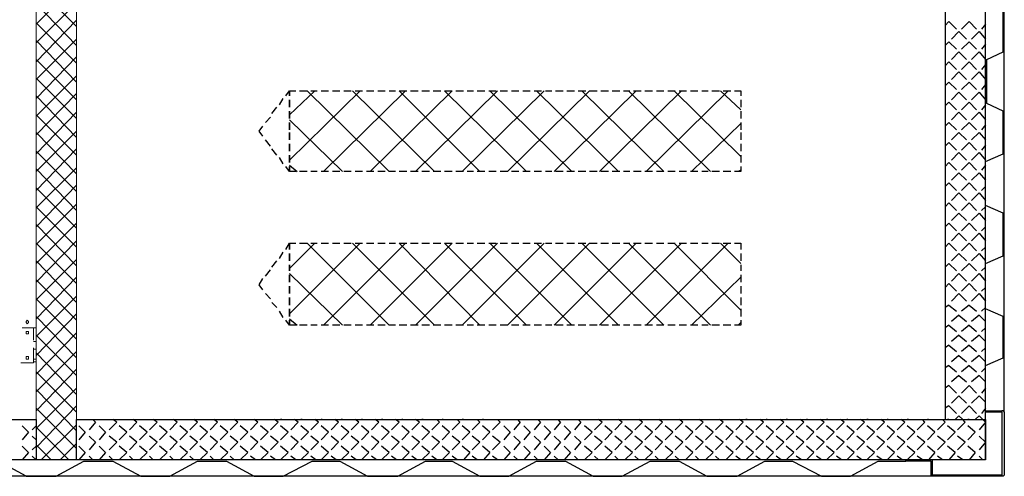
# Model space of a CAD drawing. Header units: millimetres. Extents: x 0 to 1151, y 0 to 297.
# Tile 72 of 93: x 368 to 401, y 122 to 137. Entities that reach past the tile are written whole.
import ezdxf

# ---------------------------------------------------------------- set-up
doc = ezdxf.new("R2010")
doc.units = ezdxf.units.MM
doc.header["$MEASUREMENT"] = 0
doc.layers.get('0').update_dxf_attribs({"linetype": 'CONTINUOUS'})

msp = doc.modelspace()

# ---------------------------------------------------------------- linework, layer by layer
at = {"color": 7, "linetype": 'Continuous', "lineweight": 25, "true_color": 0x000007}
for p, q in [((400.6, 124.104), (400.6, 155.473)), ((399.965, 122.495), (399.965, 154.922)), ((369.443, 138.497), (368.088, 137.142)), ((369.443, 137.058), (368.088, 138.412)), ((369.443, 137.862), (368.088, 136.507)), ((369.443, 136.423), (368.088, 137.82)), ((369.443, 137.269), (368.088, 135.872)), ((398.738, 137.227), (398.611, 137.1)), ((398.738, 137.227), (398.992, 136.973)), ((399.415, 137.227), (399.161, 136.973)), ((399.415, 137.227), (399.669, 136.973)), ((369.443, 135.83), (368.088, 137.185)), ((399.076, 136.888), (398.822, 136.634)), ((399.076, 136.888), (399.33, 136.634)), ((399.754, 136.888), (399.5, 136.634)), ((399.754, 136.888), (399.965, 136.634)), ((399.965, 137.142), (399.838, 136.973)), ((369.443, 136.634), (368.088, 135.28)), ((369.443, 135.195), (368.088, 136.592)), ((398.611, 136.677), (398.611, 136.634)), ((398.738, 136.55), (398.611, 136.423)), ((398.738, 136.55), (398.992, 136.296)), ((399.415, 136.55), (399.161, 136.296)), ((399.415, 136.55), (399.669, 136.296)), ((399.965, 136.465), (399.838, 136.296)), ((369.443, 136.042), (368.088, 134.645)), ((369.443, 134.602), (368.088, 135.957)), ((398.611, 135.999), (398.611, 135.957)), ((399.076, 136.211), (398.822, 135.957)), ((399.076, 136.211), (399.33, 135.957)), ((399.754, 136.211), (399.5, 135.957)), ((399.754, 136.211), (399.965, 135.957)), ((398.738, 135.872), (398.611, 135.745)), ((398.738, 135.872), (398.992, 135.618)), ((399.415, 135.872), (399.161, 135.618)), ((399.415, 135.872), (399.669, 135.618)), ((399.965, 135.788), (399.838, 135.618)), ((369.443, 135.407), (368.088, 134.052)), ((369.443, 133.967), (368.088, 135.322)), ((398.611, 135.322), (398.611, 135.28)), ((399.076, 135.534), (398.822, 135.28)), ((399.076, 135.534), (399.33, 135.28)), ((399.754, 135.534), (399.5, 135.28)), ((399.754, 135.534), (399.965, 135.28)), ((376.47, 134.729), (376.597, 134.899)), ((378.968, 134.899), (376.597, 132.57)), ((377.444, 134.899), (376.597, 134.094)), ((376.597, 134.899), (376.597, 134.729)), ((376.936, 134.899), (377.19, 134.899)), ((377.19, 134.899), (379.942, 132.189)), ((377.317, 134.899), (377.529, 134.899)), ((377.656, 134.899), (377.91, 134.899)), ((380.492, 134.899), (377.74, 132.189)), ((378.037, 134.899), (378.291, 134.899)), ((378.418, 134.899), (378.672, 134.899)), ((378.714, 134.899), (381.466, 132.189)), ((378.799, 134.899), (379.053, 134.899)), ((379.18, 134.899), (379.434, 134.899)), ((382.058, 134.899), (379.307, 132.189)), ((379.561, 134.899), (379.815, 134.899)), ((379.942, 134.899), (380.153, 134.899)), ((380.28, 134.899), (382.99, 132.189)), ((380.28, 134.899), (380.534, 134.899)), ((380.661, 134.899), (380.915, 134.899)), ((383.582, 134.899), (380.831, 132.189)), ((381.042, 134.899), (381.296, 134.899)), ((381.423, 134.899), (381.677, 134.899)), ((381.804, 134.899), (384.556, 132.189)), ((381.804, 134.899), (382.058, 134.899)), ((382.185, 134.899), (382.439, 134.899)), ((385.149, 134.899), (382.397, 132.189)), ((382.566, 134.899), (382.778, 134.899)), ((382.905, 134.899), (383.159, 134.899)), ((383.286, 134.899), (383.54, 134.899)), ((383.328, 134.899), (386.08, 132.189)), ((383.667, 134.899), (383.921, 134.899)), ((386.673, 134.899), (383.921, 132.189)), ((384.048, 134.899), (384.302, 134.899)), ((384.429, 134.899), (384.683, 134.899)), ((384.81, 134.899), (385.064, 134.899)), ((384.895, 134.899), (387.646, 132.189)), ((385.191, 134.899), (385.403, 134.899)), ((388.239, 134.899), (385.487, 132.189)), ((385.53, 134.899), (385.784, 134.899)), ((385.911, 134.899), (386.165, 134.899)), ((386.292, 134.899), (386.546, 134.899)), ((386.419, 134.899), (389.17, 132.189)), ((386.673, 134.899), (386.927, 134.899)), ((389.763, 134.899), (387.011, 132.189)), ((387.054, 134.899), (387.308, 134.899)), ((387.435, 134.899), (387.689, 134.899)), ((387.816, 134.899), (388.027, 134.899)), ((387.985, 134.899), (390.737, 132.189)), ((388.154, 134.899), (388.408, 134.899)), ((388.535, 134.899), (388.789, 134.899)), ((391.329, 134.899), (388.578, 132.189)), ((388.916, 134.899), (389.17, 134.899)), ((389.297, 134.899), (389.551, 134.899)), ((389.509, 134.899), (391.753, 132.697)), ((389.678, 134.899), (389.932, 134.899)), ((390.059, 134.899), (390.313, 134.899)), ((390.44, 134.899), (390.652, 134.899)), ((390.779, 134.899), (391.033, 134.899)), ((391.075, 134.899), (391.753, 134.264)), ((391.16, 134.899), (391.414, 134.899)), ((398.738, 135.195), (398.611, 135.068)), ((398.738, 135.195), (398.992, 134.941)), ((399.415, 135.195), (399.161, 134.941)), ((399.415, 135.195), (399.669, 134.941)), ((399.965, 135.11), (399.838, 134.941)), ((369.443, 134.814), (368.088, 133.417)), ((369.443, 133.332), (368.088, 134.729)), ((376.259, 134.433), (376.386, 134.645)), ((376.597, 134.348), (376.597, 134.602)), ((376.597, 134.602), (376.597, 134.348)), ((391.753, 134.602), (391.753, 134.348)), ((398.611, 134.645), (398.611, 134.602)), ((399.076, 134.856), (398.822, 134.602)), ((399.076, 134.856), (399.33, 134.602)), ((399.754, 134.856), (399.5, 134.602)), ((399.754, 134.856), (399.965, 134.602)), ((376.005, 134.137), (376.174, 134.348)), ((398.738, 134.518), (398.611, 134.391)), ((398.738, 134.518), (398.992, 134.264)), ((399.415, 134.518), (399.161, 134.264)), ((399.415, 134.518), (399.669, 134.264)), ((399.965, 134.433), (399.838, 134.264)), ((369.443, 134.179), (368.088, 132.782)), ((369.443, 132.74), (368.088, 134.094)), ((375.793, 133.84), (375.962, 134.01)), ((376.597, 133.967), (376.597, 134.221)), ((376.597, 134.221), (376.597, 133.967)), ((376.597, 133.925), (378.375, 132.189)), ((391.753, 134.221), (391.753, 133.967)), ((398.611, 133.967), (398.611, 133.925)), ((399.076, 134.179), (398.822, 133.925)), ((399.076, 134.179), (399.33, 133.925)), ((399.754, 134.179), (399.5, 133.925)), ((399.754, 134.179), (399.965, 133.925)), ((376.597, 133.586), (376.597, 133.84)), ((376.597, 133.84), (376.597, 133.586)), ((391.753, 133.798), (390.102, 132.189)), ((391.753, 133.84), (391.753, 133.586)), ((398.738, 133.84), (398.611, 133.713)), ((398.738, 133.84), (398.992, 133.586)), ((399.415, 133.84), (399.161, 133.586)), ((399.415, 133.84), (399.669, 133.586)), ((399.965, 133.756), (399.838, 133.586)), ((369.443, 133.544), (368.088, 132.189)), ((369.443, 132.105), (368.088, 133.502)), ((375.962, 133.036), (375.793, 133.248)), ((376.597, 133.248), (376.597, 133.502)), ((376.597, 133.502), (376.597, 133.248)), ((391.753, 133.502), (391.753, 133.248)), ((398.611, 133.29), (398.611, 133.248)), ((399.076, 133.502), (398.822, 133.248)), ((399.076, 133.502), (399.33, 133.248)), ((399.754, 133.502), (399.5, 133.248)), ((399.754, 133.502), (399.965, 133.248)), ((369.443, 132.951), (368.088, 131.554)), ((376.174, 132.74), (376.005, 132.951)), ((376.597, 132.867), (376.597, 133.121)), ((376.597, 133.121), (376.597, 132.867)), ((391.753, 133.121), (391.753, 132.867)), ((398.738, 133.163), (398.611, 133.036)), ((398.738, 133.163), (398.992, 132.909)), ((399.415, 133.163), (399.161, 132.909)), ((399.415, 133.163), (399.669, 132.909)), ((399.965, 133.078), (399.838, 132.909)), ((369.443, 131.512), (368.088, 132.867)), ((376.386, 132.443), (376.259, 132.655)), ((376.597, 132.486), (376.597, 132.74)), ((376.597, 132.74), (376.597, 132.486)), ((391.753, 132.74), (391.753, 132.486)), ((399.076, 132.824), (398.822, 132.57)), ((399.076, 132.824), (399.33, 132.57)), ((399.754, 132.824), (399.5, 132.57)), ((399.754, 132.824), (399.965, 132.57)), ((369.443, 132.316), (368.088, 130.962)), ((369.443, 130.877), (368.088, 132.274)), ((376.597, 132.401), (376.851, 132.189)), ((391.753, 132.359), (391.753, 132.189)), ((398.611, 132.57), (398.611, 132.57)), ((398.738, 132.486), (398.611, 132.359)), ((398.738, 132.486), (398.992, 132.232)), ((399.415, 132.486), (399.161, 132.232)), ((399.415, 132.486), (399.669, 132.232)), ((399.965, 132.401), (399.838, 132.232)), ((377.19, 132.189), (376.936, 132.189)), ((377.529, 132.189), (377.317, 132.189)), ((377.91, 132.189), (377.656, 132.189)), ((378.291, 132.189), (378.037, 132.189)), ((378.672, 132.189), (378.418, 132.189)), ((379.053, 132.189), (378.799, 132.189)), ((379.434, 132.189), (379.18, 132.189)), ((379.815, 132.189), (379.561, 132.189)), ((380.153, 132.189), (379.942, 132.189)), ((380.534, 132.189), (380.28, 132.189)), ((380.915, 132.189), (380.661, 132.189)), ((381.296, 132.189), (381.042, 132.189)), ((381.677, 132.189), (381.423, 132.189)), ((382.058, 132.189), (381.804, 132.189)), ((382.439, 132.189), (382.185, 132.189)), ((382.778, 132.189), (382.566, 132.189)), ((383.159, 132.189), (382.905, 132.189)), ((383.54, 132.189), (383.286, 132.189)), ((383.921, 132.189), (383.667, 132.189)), ((384.302, 132.189), (384.048, 132.189)), ((384.683, 132.189), (384.429, 132.189)), ((385.064, 132.189), (384.81, 132.189)), ((385.403, 132.189), (385.191, 132.189)), ((385.784, 132.189), (385.53, 132.189)), ((386.165, 132.189), (385.911, 132.189)), ((386.546, 132.189), (386.292, 132.189)), ((386.927, 132.189), (386.673, 132.189)), ((387.308, 132.189), (387.054, 132.189)), ((387.689, 132.189), (387.435, 132.189)), ((388.027, 132.189), (387.816, 132.189)), ((388.408, 132.189), (388.154, 132.189)), ((388.789, 132.189), (388.535, 132.189)), ((389.17, 132.189), (388.916, 132.189)), ((389.551, 132.189), (389.297, 132.189)), ((389.932, 132.189), (389.678, 132.189)), ((390.313, 132.189), (390.059, 132.189)), ((390.652, 132.189), (390.44, 132.189)), ((391.033, 132.189), (390.779, 132.189)), ((391.414, 132.189), (391.16, 132.189)), ((391.753, 132.189), (391.541, 132.189)), ((391.753, 132.232), (391.668, 132.189)), ((399.076, 132.147), (398.822, 131.893)), ((399.076, 132.147), (399.33, 131.893)), ((399.754, 132.147), (399.5, 131.893)), ((399.754, 132.147), (399.965, 131.893)), ((369.443, 131.724), (368.088, 130.327)), ((369.443, 130.284), (368.088, 131.639)), ((398.611, 131.893), (398.611, 131.893)), ((398.738, 131.808), (398.611, 131.681)), ((398.738, 131.808), (398.992, 131.554)), ((399.415, 131.808), (399.161, 131.554)), ((399.415, 131.808), (399.669, 131.554)), ((399.965, 131.681), (399.838, 131.554)), ((399.076, 131.47), (398.822, 131.216)), ((399.076, 131.47), (399.33, 131.216)), ((399.754, 131.47), (399.5, 131.216)), ((399.754, 131.47), (399.965, 131.216)), ((369.443, 131.089), (368.088, 129.734)), ((369.443, 129.649), (368.088, 131.004)), ((398.611, 131.216), (398.611, 131.216)), ((398.738, 131.131), (398.611, 131.004)), ((398.738, 131.131), (398.992, 130.877)), ((399.415, 131.131), (399.161, 130.877)), ((399.415, 131.131), (399.669, 130.877)), ((399.965, 131.004), (399.838, 130.877)), ((399.076, 130.792), (398.822, 130.538)), ((399.076, 130.792), (399.33, 130.538)), ((399.754, 130.792), (399.5, 130.538)), ((399.754, 130.792), (399.965, 130.538)), ((369.443, 130.454), (368.088, 129.099)), ((369.443, 129.014), (368.088, 130.411)), ((398.611, 130.538), (398.611, 130.538)), ((398.738, 130.454), (398.611, 130.327)), ((398.738, 130.454), (398.992, 130.2)), ((399.415, 130.454), (399.161, 130.2)), ((399.415, 130.454), (399.669, 130.2)), ((399.965, 130.327), (399.838, 130.2)), ((399.076, 130.115), (398.822, 129.861)), ((399.076, 130.115), (399.33, 129.861)), ((399.754, 130.115), (399.5, 129.861)), ((399.754, 130.115), (399.965, 129.861)), ((369.443, 129.861), (368.088, 128.464)), ((369.443, 128.422), (368.088, 129.776)), ((376.47, 129.565), (376.597, 129.776)), ((378.968, 129.776), (376.597, 127.406)), ((377.444, 129.776), (376.597, 128.93)), ((376.597, 129.776), (376.597, 129.565)), ((376.936, 129.776), (377.19, 129.776)), ((377.19, 129.776), (379.942, 127.025)), ((377.317, 129.776), (377.529, 129.776)), ((377.656, 129.776), (377.91, 129.776)), ((380.492, 129.776), (377.74, 127.025)), ((378.037, 129.776), (378.291, 129.776)), ((378.418, 129.776), (378.672, 129.776)), ((378.714, 129.776), (381.466, 127.025)), ((378.799, 129.776), (379.053, 129.776)), ((379.18, 129.776), (379.434, 129.776)), ((382.058, 129.776), (379.307, 127.025)), ((379.561, 129.776), (379.815, 129.776)), ((379.942, 129.776), (380.153, 129.776)), ((380.28, 129.776), (382.99, 127.025)), ((380.28, 129.776), (380.534, 129.776)), ((380.661, 129.776), (380.915, 129.776)), ((383.582, 129.776), (380.831, 127.025)), ((381.042, 129.776), (381.296, 129.776)), ((381.423, 129.776), (381.677, 129.776)), ((381.804, 129.776), (384.556, 127.025)), ((381.804, 129.776), (382.058, 129.776)), ((382.185, 129.776), (382.439, 129.776)), ((385.149, 129.776), (382.397, 127.025)), ((382.566, 129.776), (382.778, 129.776)), ((382.905, 129.776), (383.159, 129.776)), ((383.286, 129.776), (383.54, 129.776)), ((383.328, 129.776), (386.08, 127.025)), ((383.667, 129.776), (383.921, 129.776)), ((386.673, 129.776), (383.921, 127.025)), ((384.048, 129.776), (384.302, 129.776)), ((384.429, 129.776), (384.683, 129.776)), ((384.81, 129.776), (385.064, 129.776)), ((384.895, 129.776), (387.646, 127.025)), ((385.191, 129.776), (385.403, 129.776)), ((388.239, 129.776), (385.487, 127.025)), ((385.53, 129.776), (385.784, 129.776)), ((385.911, 129.776), (386.165, 129.776)), ((386.292, 129.776), (386.546, 129.776)), ((386.419, 129.776), (389.17, 127.025)), ((386.673, 129.776), (386.927, 129.776)), ((389.763, 129.776), (387.011, 127.025)), ((387.054, 129.776), (387.308, 129.776)), ((387.435, 129.776), (387.689, 129.776)), ((387.816, 129.776), (388.027, 129.776)), ((387.985, 129.776), (390.737, 127.025)), ((388.154, 129.776), (388.408, 129.776)), ((388.535, 129.776), (388.789, 129.776)), ((391.329, 129.776), (388.578, 127.025)), ((388.916, 129.776), (389.17, 129.776)), ((389.297, 129.776), (389.551, 129.776)), ((389.509, 129.776), (391.753, 127.533)), ((389.678, 129.776), (389.932, 129.776)), ((390.059, 129.776), (390.313, 129.776)), ((390.44, 129.776), (390.652, 129.776)), ((390.779, 129.776), (391.033, 129.776)), ((391.075, 129.776), (391.753, 129.099)), ((391.16, 129.776), (391.414, 129.776)), ((398.611, 129.861), (398.611, 129.861)), ((398.738, 129.776), (398.611, 129.649)), ((398.738, 129.776), (398.992, 129.522)), ((399.415, 129.776), (399.161, 129.522)), ((399.415, 129.776), (399.669, 129.522)), ((399.965, 129.649), (399.838, 129.522)), ((376.259, 129.268), (376.386, 129.48)), ((376.597, 129.184), (376.597, 129.438)), ((376.597, 129.438), (376.597, 129.184)), ((391.753, 129.438), (391.753, 129.184)), ((399.076, 129.438), (398.822, 129.184)), ((399.076, 129.438), (399.33, 129.184)), ((399.754, 129.438), (399.5, 129.184)), ((399.754, 129.438), (399.965, 129.184)), ((369.443, 129.226), (368.088, 127.871)), ((369.443, 127.787), (368.088, 129.184)), ((376.005, 128.972), (376.174, 129.184)), ((376.597, 128.845), (376.597, 129.057)), ((376.597, 129.057), (376.597, 128.845)), ((391.753, 129.057), (391.753, 128.845)), ((398.611, 129.184), (398.611, 129.184)), ((398.738, 129.099), (398.611, 128.972)), ((398.738, 129.099), (398.992, 128.845)), ((399.415, 129.099), (399.161, 128.845)), ((399.415, 129.099), (399.669, 128.845)), ((399.965, 128.972), (399.838, 128.845)), ((369.443, 128.633), (368.088, 127.236)), ((375.793, 128.676), (375.962, 128.887)), ((376.597, 128.76), (378.375, 127.025)), ((376.597, 128.464), (376.597, 128.718)), ((376.597, 128.718), (376.597, 128.464)), ((391.753, 128.633), (390.102, 127.025)), ((391.753, 128.718), (391.753, 128.464)), ((399.076, 128.76), (398.822, 128.506)), ((399.076, 128.76), (399.33, 128.506)), ((399.754, 128.76), (399.5, 128.506)), ((399.754, 128.76), (399.965, 128.506)), ((369.443, 127.194), (368.088, 128.549)), ((376.597, 128.083), (376.597, 128.337)), ((376.597, 128.337), (376.597, 128.083)), ((391.753, 128.337), (391.753, 128.083)), ((398.611, 128.506), (398.611, 128.506)), ((398.738, 128.422), (398.611, 128.295)), ((398.738, 128.422), (398.992, 128.168)), ((399.415, 128.422), (399.161, 128.168)), ((399.415, 128.422), (399.669, 128.168)), ((399.965, 128.295), (399.838, 128.168)), ((369.443, 127.998), (368.088, 126.644)), ((375.962, 127.914), (375.793, 128.083)), ((376.597, 127.702), (376.597, 127.956)), ((376.597, 127.956), (376.597, 127.702)), ((391.753, 127.956), (391.753, 127.702)), ((399.076, 128.083), (398.822, 127.829)), ((399.076, 128.083), (399.33, 127.829)), ((399.754, 128.083), (399.5, 127.829)), ((399.754, 128.083), (399.965, 127.829)), ((369.443, 126.559), (368.088, 127.914)), ((376.174, 127.617), (376.005, 127.787)), ((398.611, 127.829), (398.611, 127.829)), ((398.738, 127.702), (398.611, 127.617)), ((398.738, 127.702), (398.992, 127.49)), ((399.415, 127.702), (399.161, 127.49)), ((399.415, 127.702), (399.669, 127.49)), ((369.443, 127.406), (368.088, 126.009)), ((369.443, 125.924), (368.088, 127.321)), ((376.386, 127.279), (376.259, 127.49)), ((376.597, 127.321), (376.597, 127.575)), ((376.597, 127.575), (376.597, 127.321)), ((391.753, 127.575), (391.753, 127.321)), ((399.076, 127.363), (398.822, 127.152)), ((399.076, 127.363), (399.33, 127.152)), ((399.754, 127.363), (399.5, 127.152)), ((399.754, 127.363), (399.965, 127.152)), ((399.965, 127.617), (399.838, 127.49)), ((376.597, 127.236), (376.851, 127.025)), ((377.19, 127.025), (376.936, 127.025)), ((377.529, 127.025), (377.317, 127.025)), ((377.91, 127.025), (377.656, 127.025)), ((378.291, 127.025), (378.037, 127.025)), ((378.672, 127.025), (378.418, 127.025)), ((379.053, 127.025), (378.799, 127.025)), ((379.434, 127.025), (379.18, 127.025)), ((379.815, 127.025), (379.561, 127.025)), ((380.153, 127.025), (379.942, 127.025)), ((380.534, 127.025), (380.28, 127.025)), ((380.915, 127.025), (380.661, 127.025)), ((381.296, 127.025), (381.042, 127.025)), ((381.677, 127.025), (381.423, 127.025)), ((382.058, 127.025), (381.804, 127.025)), ((382.439, 127.025), (382.185, 127.025)), ((382.778, 127.025), (382.566, 127.025)), ((383.159, 127.025), (382.905, 127.025)), ((383.54, 127.025), (383.286, 127.025)), ((383.921, 127.025), (383.667, 127.025)), ((384.302, 127.025), (384.048, 127.025)), ((384.683, 127.025), (384.429, 127.025)), ((385.064, 127.025), (384.81, 127.025)), ((385.403, 127.025), (385.191, 127.025)), ((385.784, 127.025), (385.53, 127.025)), ((386.165, 127.025), (385.911, 127.025)), ((386.546, 127.025), (386.292, 127.025)), ((386.927, 127.025), (386.673, 127.025)), ((387.308, 127.025), (387.054, 127.025)), ((387.689, 127.025), (387.435, 127.025)), ((388.027, 127.025), (387.816, 127.025)), ((388.408, 127.025), (388.154, 127.025)), ((388.789, 127.025), (388.535, 127.025)), ((389.17, 127.025), (388.916, 127.025)), ((389.551, 127.025), (389.297, 127.025)), ((389.932, 127.025), (389.678, 127.025)), ((390.313, 127.025), (390.059, 127.025)), ((390.652, 127.025), (390.44, 127.025)), ((391.033, 127.025), (390.779, 127.025)), ((391.414, 127.025), (391.16, 127.025)), ((391.753, 127.025), (391.541, 127.025)), ((391.753, 127.109), (391.668, 127.025)), ((391.753, 127.194), (391.753, 127.025)), ((398.611, 127.152), (398.611, 127.152)), ((398.738, 127.025), (398.611, 126.94)), ((398.738, 127.025), (398.992, 126.813)), ((399.415, 127.025), (399.161, 126.813)), ((399.415, 127.025), (399.669, 126.813)), ((369.443, 126.771), (368.088, 125.374)), ((369.443, 125.331), (368.088, 126.686)), ((399.076, 126.686), (398.822, 126.474)), ((399.076, 126.686), (399.33, 126.474)), ((399.754, 126.686), (399.5, 126.474)), ((399.754, 126.686), (399.965, 126.474)), ((399.965, 126.94), (399.838, 126.813)), ((398.611, 126.474), (398.611, 126.474)), ((398.738, 126.347), (398.611, 126.263)), ((398.738, 126.347), (398.992, 126.136)), ((399.415, 126.347), (399.161, 126.136)), ((399.415, 126.347), (399.669, 126.136)), ((369.443, 126.136), (368.088, 124.781)), ((369.443, 124.696), (368.088, 126.093)), ((399.076, 126.009), (398.822, 125.797)), ((399.076, 126.009), (399.33, 125.797)), ((399.754, 126.009), (399.5, 125.797)), ((399.754, 126.009), (399.965, 125.797)), ((399.965, 126.263), (399.838, 126.136)), ((398.611, 125.797), (398.611, 125.797)), ((398.738, 125.67), (398.611, 125.585)), ((398.738, 125.67), (398.992, 125.458)), ((399.415, 125.67), (399.161, 125.458)), ((399.415, 125.67), (399.669, 125.458)), ((369.443, 125.543), (368.088, 124.146)), ((369.443, 124.104), (368.088, 125.458)), ((399.076, 125.331), (398.822, 125.12)), ((399.076, 125.331), (399.33, 125.12)), ((399.754, 125.331), (399.5, 125.12)), ((399.754, 125.331), (399.965, 125.12)), ((399.965, 125.585), (399.838, 125.458)), ((398.611, 125.12), (398.611, 125.12)), ((398.738, 124.993), (398.611, 124.908)), ((398.738, 124.993), (398.992, 124.739)), ((399.415, 124.993), (399.161, 124.739)), ((399.415, 124.993), (399.669, 124.739)), ((369.443, 124.908), (368.088, 123.553)), ((369.443, 123.469), (368.088, 124.866)), ((399.076, 124.654), (398.822, 124.4)), ((399.076, 124.654), (399.33, 124.4)), ((399.754, 124.654), (399.5, 124.4)), ((399.754, 124.654), (399.965, 124.442)), ((399.965, 124.908), (399.838, 124.739)), ((369.443, 124.315), (368.088, 122.918)), ((398.611, 124.442), (398.611, 124.4)), ((398.738, 124.315), (398.611, 124.231)), ((398.738, 124.315), (398.992, 124.061)), ((399.415, 124.315), (399.161, 124.061)), ((399.415, 124.315), (399.669, 124.061)), ((369.443, 122.876), (368.088, 124.231)), ((399.965, 124.231), (399.838, 124.061)), ((399.965, 124.146), (399.965, 124.104)), ((400.516, 124.104), (399.965, 124.104)), ((400.558, 124.146), (400.516, 124.146)), ((367.623, 123.85), (367.623, 123.85)), ((369.443, 123.68), (368.258, 122.495)), ((369.528, 123.85), (369.528, 123.85)), ((370.078, 123.765), (369.866, 123.511)), ((370.078, 123.765), (369.993, 123.85)), ((370.205, 123.85), (370.205, 123.85)), ((370.798, 123.765), (370.544, 123.511)), ((370.798, 123.765), (370.671, 123.85)), ((370.882, 123.85), (370.882, 123.85)), ((371.475, 123.765), (371.221, 123.511)), ((371.475, 123.765), (371.348, 123.85)), ((371.56, 123.85), (371.56, 123.85)), ((372.152, 123.765), (371.898, 123.511)), ((372.152, 123.765), (372.025, 123.85)), ((372.237, 123.85), (372.237, 123.85)), ((372.83, 123.765), (372.576, 123.511)), ((372.83, 123.765), (372.703, 123.85)), ((372.914, 123.85), (372.914, 123.85)), ((373.507, 123.765), (373.253, 123.511)), ((373.507, 123.765), (373.38, 123.85)), ((373.592, 123.85), (373.592, 123.85)), ((374.184, 123.765), (373.93, 123.511)), ((374.184, 123.765), (374.057, 123.85)), ((374.269, 123.85), (374.269, 123.85)), ((374.862, 123.765), (374.608, 123.511)), ((374.862, 123.765), (374.735, 123.85)), ((374.946, 123.85), (374.946, 123.85)), ((375.539, 123.765), (375.285, 123.511)), ((375.539, 123.765), (375.412, 123.85)), ((375.624, 123.85), (375.624, 123.85)), ((376.216, 123.765), (375.962, 123.511)), ((376.216, 123.765), (376.089, 123.85)), ((376.343, 123.85), (376.301, 123.85)), ((376.894, 123.765), (376.64, 123.511)), ((376.894, 123.765), (376.767, 123.85)), ((377.021, 123.85), (376.978, 123.85)), ((377.571, 123.765), (377.317, 123.511)), ((377.571, 123.765), (377.444, 123.85)), ((377.698, 123.85), (377.656, 123.85)), ((378.248, 123.765), (377.994, 123.511)), ((378.248, 123.765), (378.121, 123.85)), ((378.375, 123.85), (378.333, 123.85)), ((378.926, 123.765), (378.672, 123.511)), ((378.926, 123.765), (378.799, 123.85)), ((379.053, 123.85), (379.01, 123.85)), ((379.603, 123.765), (379.349, 123.511)), ((379.603, 123.765), (379.476, 123.85)), ((379.73, 123.85), (379.688, 123.85)), ((380.28, 123.765), (380.026, 123.511)), ((380.28, 123.765), (380.153, 123.85)), ((380.407, 123.85), (380.365, 123.85)), ((380.958, 123.765), (380.704, 123.511)), ((380.958, 123.765), (380.831, 123.85)), ((381.085, 123.85), (381.042, 123.85)), ((381.635, 123.765), (381.381, 123.511)), ((381.635, 123.765), (381.55, 123.85)), ((381.762, 123.85), (381.72, 123.85)), ((382.312, 123.765), (382.058, 123.511)), ((382.312, 123.765), (382.228, 123.85)), ((382.439, 123.85), (382.397, 123.85)), ((382.99, 123.765), (382.736, 123.511)), ((382.99, 123.765), (382.905, 123.85)), ((383.117, 123.85), (383.074, 123.85)), ((383.667, 123.765), (383.413, 123.511)), ((383.667, 123.765), (383.582, 123.85)), ((383.794, 123.85), (383.794, 123.85)), ((384.344, 123.765), (384.133, 123.511)), ((384.344, 123.765), (384.26, 123.85)), ((384.471, 123.85), (384.471, 123.85)), ((385.022, 123.765), (384.81, 123.511)), ((385.022, 123.765), (384.937, 123.85)), ((385.149, 123.85), (385.149, 123.85)), ((385.699, 123.765), (385.487, 123.511)), ((385.699, 123.765), (385.614, 123.85)), ((385.826, 123.85), (385.826, 123.85)), ((386.376, 123.765), (386.165, 123.511)), ((386.376, 123.765), (386.292, 123.85)), ((386.503, 123.85), (386.503, 123.85)), ((387.096, 123.765), (386.842, 123.511)), ((387.096, 123.765), (386.969, 123.85)), ((387.181, 123.85), (387.181, 123.85)), ((387.773, 123.765), (387.519, 123.511)), ((387.773, 123.765), (387.646, 123.85)), ((387.858, 123.85), (387.858, 123.85)), ((388.451, 123.765), (388.197, 123.511)), ((388.451, 123.765), (388.324, 123.85)), ((388.535, 123.85), (388.535, 123.85)), ((389.128, 123.765), (388.874, 123.511)), ((389.128, 123.765), (389.001, 123.85)), ((389.213, 123.85), (389.213, 123.85)), ((389.805, 123.765), (389.551, 123.511)), ((389.805, 123.765), (389.678, 123.85)), ((389.89, 123.85), (389.89, 123.85)), ((390.483, 123.765), (390.229, 123.511)), ((390.483, 123.765), (390.356, 123.85)), ((390.567, 123.85), (390.567, 123.85)), ((391.16, 123.765), (390.906, 123.511)), ((391.16, 123.765), (391.033, 123.85)), ((391.245, 123.85), (391.245, 123.85)), ((391.837, 123.765), (391.583, 123.511)), ((391.837, 123.765), (391.71, 123.85)), ((391.964, 123.85), (391.922, 123.85)), ((392.515, 123.765), (392.261, 123.511)), ((392.515, 123.765), (392.388, 123.85)), ((392.642, 123.85), (392.599, 123.85)), ((393.192, 123.765), (392.938, 123.511)), ((393.192, 123.765), (393.065, 123.85)), ((393.319, 123.85), (393.277, 123.85)), ((393.869, 123.765), (393.615, 123.511)), ((393.869, 123.765), (393.742, 123.85)), ((393.996, 123.85), (393.954, 123.85)), ((394.547, 123.765), (394.293, 123.511)), ((394.547, 123.765), (394.42, 123.85)), ((394.674, 123.85), (394.631, 123.85)), ((395.224, 123.765), (394.97, 123.511)), ((395.224, 123.765), (395.097, 123.85)), ((395.351, 123.85), (395.309, 123.85)), ((395.901, 123.765), (395.647, 123.511)), ((395.901, 123.765), (395.774, 123.85)), ((396.028, 123.85), (395.986, 123.85)), ((396.579, 123.765), (396.325, 123.511)), ((396.579, 123.765), (396.452, 123.85)), ((396.706, 123.85), (396.663, 123.85)), ((397.256, 123.765), (397.002, 123.511)), ((397.256, 123.765), (397.129, 123.85)), ((397.383, 123.85), (397.341, 123.85)), ((397.933, 123.765), (397.679, 123.511)), ((397.933, 123.765), (397.849, 123.85)), ((398.06, 123.85), (398.018, 123.85)), ((398.611, 123.765), (398.357, 123.511)), ((398.611, 123.765), (398.526, 123.85)), ((398.738, 123.85), (398.695, 123.85)), ((399.076, 123.977), (398.949, 123.85)), ((399.288, 123.765), (399.034, 123.511)), ((399.076, 123.977), (399.203, 123.85)), ((399.288, 123.765), (399.203, 123.85)), ((399.415, 123.85), (399.373, 123.85)), ((399.754, 123.977), (399.627, 123.85)), ((399.754, 123.977), (399.881, 123.85)), ((399.965, 123.765), (399.754, 123.511)), ((399.965, 123.765), (399.881, 123.85)), ((367.834, 123.426), (367.623, 123.638)), ((367.834, 123.426), (367.623, 123.172)), ((368.088, 123.638), (367.961, 123.511)), ((369.189, 122.495), (368.088, 123.596)), ((369.739, 123.426), (369.528, 123.638)), ((369.739, 123.426), (369.528, 123.172)), ((370.417, 123.426), (370.205, 123.638)), ((370.417, 123.426), (370.205, 123.172)), ((371.136, 123.426), (370.882, 123.638)), ((371.136, 123.426), (370.882, 123.172)), ((371.814, 123.426), (371.56, 123.638)), ((371.814, 123.426), (371.56, 123.172)), ((372.491, 123.426), (372.237, 123.638)), ((372.491, 123.426), (372.237, 123.172)), ((373.168, 123.426), (372.914, 123.638)), ((373.168, 123.426), (372.914, 123.172)), ((373.846, 123.426), (373.592, 123.638)), ((373.846, 123.426), (373.592, 123.172)), ((374.523, 123.426), (374.269, 123.638)), ((374.523, 123.426), (374.269, 123.172)), ((375.2, 123.426), (374.946, 123.638)), ((375.2, 123.426), (374.946, 123.172)), ((375.878, 123.426), (375.624, 123.638)), ((375.878, 123.426), (375.624, 123.172)), ((376.555, 123.426), (376.301, 123.638)), ((376.555, 123.426), (376.301, 123.172)), ((377.232, 123.426), (376.978, 123.638)), ((377.232, 123.426), (376.978, 123.172)), ((377.91, 123.426), (377.656, 123.638)), ((377.91, 123.426), (377.656, 123.172)), ((378.587, 123.426), (378.333, 123.638)), ((378.587, 123.426), (378.333, 123.172)), ((379.264, 123.426), (379.01, 123.638)), ((379.264, 123.426), (379.01, 123.172)), ((379.942, 123.426), (379.688, 123.638)), ((379.942, 123.426), (379.688, 123.172)), ((380.619, 123.426), (380.365, 123.638)), ((380.619, 123.426), (380.365, 123.172)), ((381.296, 123.426), (381.042, 123.638)), ((381.296, 123.426), (381.042, 123.172)), ((381.974, 123.426), (381.72, 123.638)), ((381.974, 123.426), (381.72, 123.172)), ((382.651, 123.426), (382.397, 123.638)), ((382.651, 123.426), (382.397, 123.172)), ((383.328, 123.426), (383.074, 123.638)), ((383.328, 123.426), (383.074, 123.172)), ((384.006, 123.426), (383.794, 123.638)), ((384.006, 123.426), (383.794, 123.172)), ((384.683, 123.426), (384.471, 123.638)), ((384.683, 123.426), (384.471, 123.172)), ((385.36, 123.426), (385.149, 123.638)), ((385.36, 123.426), (385.149, 123.172)), ((386.038, 123.426), (385.826, 123.638)), ((386.038, 123.426), (385.826, 123.172)), ((386.757, 123.426), (386.503, 123.638)), ((386.757, 123.426), (386.503, 123.172)), ((387.435, 123.426), (387.181, 123.638)), ((387.435, 123.426), (387.181, 123.172)), ((388.112, 123.426), (387.858, 123.638)), ((388.112, 123.426), (387.858, 123.172)), ((388.789, 123.426), (388.535, 123.638)), ((388.789, 123.426), (388.535, 123.172)), ((389.467, 123.426), (389.213, 123.638)), ((389.467, 123.426), (389.213, 123.172)), ((390.144, 123.426), (389.89, 123.638)), ((390.144, 123.426), (389.89, 123.172)), ((390.821, 123.426), (390.567, 123.638)), ((390.821, 123.426), (390.567, 123.172)), ((391.499, 123.426), (391.245, 123.638)), ((391.499, 123.426), (391.245, 123.172)), ((392.176, 123.426), (391.922, 123.638)), ((392.176, 123.426), (391.922, 123.172)), ((392.853, 123.426), (392.599, 123.638)), ((392.853, 123.426), (392.599, 123.172)), ((393.531, 123.426), (393.277, 123.638)), ((393.531, 123.426), (393.277, 123.172)), ((394.208, 123.426), (393.954, 123.638)), ((394.208, 123.426), (393.954, 123.172)), ((394.885, 123.426), (394.631, 123.638)), ((394.885, 123.426), (394.631, 123.172)), ((395.563, 123.426), (395.309, 123.638)), ((395.563, 123.426), (395.309, 123.172)), ((396.24, 123.426), (395.986, 123.638)), ((396.24, 123.426), (395.986, 123.172)), ((396.917, 123.426), (396.663, 123.638)), ((396.917, 123.426), (396.663, 123.172)), ((397.595, 123.426), (397.341, 123.638)), ((397.595, 123.426), (397.341, 123.172)), ((398.272, 123.426), (398.018, 123.638)), ((398.272, 123.426), (398.018, 123.172)), ((398.949, 123.426), (398.695, 123.638)), ((398.949, 123.426), (398.695, 123.172)), ((399.627, 123.426), (399.373, 123.638)), ((399.627, 123.426), (399.373, 123.172)), ((368.088, 123.172), (367.961, 123.299)), ((368.596, 122.495), (368.088, 123.003)), ((369.443, 123.045), (368.893, 122.495)), ((370.078, 123.088), (369.866, 123.299)), ((370.078, 123.088), (369.866, 122.834)), ((370.798, 123.088), (370.544, 123.299)), ((370.798, 123.088), (370.544, 122.834)), ((371.475, 123.088), (371.221, 123.299)), ((371.475, 123.088), (371.221, 122.834)), ((372.152, 123.088), (371.898, 123.299)), ((372.152, 123.088), (371.898, 122.834)), ((372.83, 123.088), (372.576, 123.299)), ((372.83, 123.088), (372.576, 122.834)), ((373.507, 123.088), (373.253, 123.299)), ((373.507, 123.088), (373.253, 122.834)), ((374.184, 123.088), (373.93, 123.299)), ((374.184, 123.088), (373.93, 122.834)), ((374.862, 123.088), (374.608, 123.299)), ((374.862, 123.088), (374.608, 122.834)), ((375.539, 123.088), (375.285, 123.299)), ((375.539, 123.088), (375.285, 122.834)), ((376.216, 123.088), (375.962, 123.299)), ((376.216, 123.088), (375.962, 122.834)), ((376.894, 123.088), (376.64, 123.299)), ((376.894, 123.088), (376.64, 122.834)), ((377.571, 123.088), (377.317, 123.299)), ((377.571, 123.088), (377.317, 122.834)), ((378.248, 123.088), (377.994, 123.299)), ((378.248, 123.088), (377.994, 122.834)), ((378.926, 123.088), (378.672, 123.299)), ((378.926, 123.088), (378.672, 122.834)), ((379.603, 123.088), (379.349, 123.299)), ((379.603, 123.088), (379.349, 122.834)), ((380.28, 123.088), (380.026, 123.299)), ((380.28, 123.088), (380.026, 122.834)), ((380.958, 123.088), (380.704, 123.299)), ((380.958, 123.088), (380.704, 122.834)), ((381.635, 123.088), (381.381, 123.299)), ((381.635, 123.088), (381.381, 122.834)), ((382.312, 123.088), (382.058, 123.299)), ((382.312, 123.088), (382.058, 122.834)), ((382.99, 123.088), (382.736, 123.299)), ((382.99, 123.088), (382.736, 122.834)), ((383.667, 123.088), (383.413, 123.299)), ((383.667, 123.088), (383.413, 122.834)), ((384.344, 123.088), (384.133, 123.299)), ((384.344, 123.088), (384.133, 122.834)), ((385.022, 123.088), (384.81, 123.299)), ((385.022, 123.088), (384.81, 122.834)), ((385.699, 123.088), (385.487, 123.299)), ((385.699, 123.088), (385.487, 122.834)), ((386.376, 123.088), (386.165, 123.299)), ((386.376, 123.088), (386.165, 122.834)), ((387.096, 123.088), (386.842, 123.299)), ((387.096, 123.088), (386.842, 122.834)), ((387.773, 123.088), (387.519, 123.299)), ((387.773, 123.088), (387.519, 122.834)), ((388.451, 123.088), (388.197, 123.299)), ((388.451, 123.088), (388.197, 122.834)), ((389.128, 123.088), (388.874, 123.299)), ((389.128, 123.088), (388.874, 122.834)), ((389.805, 123.088), (389.551, 123.299)), ((389.805, 123.088), (389.551, 122.834)), ((390.483, 123.088), (390.229, 123.299)), ((390.483, 123.088), (390.229, 122.834)), ((391.16, 123.088), (390.906, 123.299)), ((391.16, 123.088), (390.906, 122.834)), ((391.837, 123.088), (391.583, 123.299)), ((391.837, 123.088), (391.583, 122.834)), ((392.515, 123.088), (392.261, 123.299)), ((392.515, 123.088), (392.261, 122.834)), ((393.192, 123.088), (392.938, 123.299)), ((393.192, 123.088), (392.938, 122.834)), ((393.869, 123.088), (393.615, 123.299)), ((393.869, 123.088), (393.615, 122.834)), ((394.547, 123.088), (394.293, 123.299)), ((394.547, 123.088), (394.293, 122.834)), ((395.224, 123.088), (394.97, 123.299)), ((395.224, 123.088), (394.97, 122.834)), ((395.901, 123.088), (395.647, 123.299)), ((395.901, 123.088), (395.647, 122.834)), ((396.579, 123.088), (396.325, 123.299)), ((396.579, 123.088), (396.325, 122.834)), ((397.256, 123.088), (397.002, 123.299)), ((397.256, 123.088), (397.002, 122.834)), ((397.933, 123.088), (397.679, 123.299)), ((397.933, 123.088), (397.679, 122.834)), ((398.611, 123.088), (398.357, 123.299)), ((398.611, 123.088), (398.357, 122.834)), ((399.288, 123.088), (399.034, 123.299)), ((399.288, 123.088), (399.034, 122.834)), ((399.965, 123.088), (399.754, 123.299)), ((399.965, 123.088), (399.754, 122.834)), ((367.834, 122.749), (367.623, 122.961)), ((367.834, 122.749), (367.623, 122.495)), ((368.088, 122.961), (367.961, 122.834)), ((369.739, 122.749), (369.528, 122.961)), ((369.739, 122.749), (369.528, 122.495)), ((370.417, 122.749), (370.205, 122.961)), ((370.417, 122.749), (370.205, 122.495)), ((371.136, 122.749), (370.882, 122.961)), ((371.136, 122.749), (370.882, 122.495)), ((371.814, 122.749), (371.56, 122.961)), ((371.814, 122.749), (371.56, 122.495)), ((372.491, 122.749), (372.237, 122.961)), ((372.491, 122.749), (372.237, 122.495)), ((373.168, 122.749), (372.914, 122.961)), ((373.168, 122.749), (372.914, 122.495)), ((373.846, 122.749), (373.592, 122.961)), ((373.846, 122.749), (373.592, 122.495)), ((374.523, 122.749), (374.269, 122.961)), ((374.523, 122.749), (374.269, 122.495)), ((375.2, 122.749), (374.946, 122.961)), ((375.2, 122.749), (374.946, 122.495)), ((375.878, 122.749), (375.624, 122.961)), ((375.878, 122.749), (375.624, 122.495)), ((376.555, 122.749), (376.301, 122.961)), ((376.555, 122.749), (376.301, 122.495)), ((377.232, 122.749), (376.978, 122.961)), ((377.232, 122.749), (376.978, 122.495)), ((377.91, 122.749), (377.656, 122.961)), ((377.91, 122.749), (377.656, 122.495)), ((378.587, 122.749), (378.333, 122.961)), ((378.587, 122.749), (378.333, 122.495)), ((379.264, 122.749), (379.01, 122.961)), ((379.264, 122.749), (379.01, 122.495)), ((379.942, 122.749), (379.688, 122.961)), ((379.942, 122.749), (379.688, 122.495)), ((380.619, 122.749), (380.365, 122.961)), ((380.619, 122.749), (380.365, 122.495)), ((381.296, 122.749), (381.042, 122.961)), ((381.296, 122.749), (381.042, 122.495)), ((381.974, 122.749), (381.72, 122.961)), ((381.974, 122.749), (381.72, 122.495)), ((382.651, 122.749), (382.397, 122.961)), ((382.651, 122.749), (382.439, 122.495)), ((383.328, 122.749), (383.074, 122.961)), ((383.328, 122.749), (383.117, 122.495)), ((384.006, 122.749), (383.794, 122.961)), ((384.006, 122.749), (383.794, 122.495)), ((384.683, 122.749), (384.471, 122.961)), ((384.683, 122.749), (384.471, 122.495)), ((385.36, 122.749), (385.149, 122.961)), ((385.36, 122.749), (385.149, 122.495)), ((386.038, 122.749), (385.826, 122.961)), ((386.038, 122.749), (385.826, 122.495)), ((386.757, 122.749), (386.503, 122.961)), ((386.757, 122.749), (386.503, 122.495)), ((387.435, 122.749), (387.181, 122.961)), ((387.435, 122.749), (387.181, 122.495)), ((388.112, 122.749), (387.858, 122.961)), ((388.112, 122.749), (387.858, 122.495)), ((388.789, 122.749), (388.535, 122.961)), ((388.789, 122.749), (388.535, 122.495)), ((389.467, 122.749), (389.213, 122.961)), ((389.467, 122.749), (389.213, 122.495)), ((390.144, 122.749), (389.89, 122.961)), ((390.144, 122.749), (389.89, 122.495)), ((390.821, 122.749), (390.567, 122.961)), ((390.821, 122.749), (390.567, 122.495)), ((391.499, 122.749), (391.245, 122.961)), ((391.499, 122.749), (391.245, 122.495)), ((392.176, 122.749), (391.922, 122.961)), ((392.176, 122.749), (391.922, 122.495)), ((392.853, 122.749), (392.599, 122.961)), ((392.853, 122.749), (392.599, 122.495)), ((393.531, 122.749), (393.277, 122.961)), ((393.531, 122.749), (393.277, 122.495)), ((394.208, 122.749), (393.954, 122.961)), ((394.208, 122.749), (393.954, 122.495)), ((394.885, 122.749), (394.631, 122.961)), ((394.885, 122.749), (394.631, 122.495)), ((395.563, 122.749), (395.309, 122.961)), ((395.563, 122.749), (395.309, 122.495)), ((396.24, 122.749), (395.986, 122.961)), ((396.24, 122.749), (395.986, 122.495)), ((396.917, 122.749), (396.663, 122.961)), ((396.917, 122.749), (396.663, 122.495)), ((397.595, 122.749), (397.341, 122.961)), ((397.595, 122.749), (397.341, 122.495)), ((398.272, 122.749), (398.018, 122.961)), ((398.272, 122.749), (398.06, 122.495)), ((398.949, 122.749), (398.695, 122.961)), ((398.949, 122.749), (398.738, 122.495)), ((399.627, 122.749), (399.373, 122.961)), ((399.627, 122.749), (399.415, 122.495)), ((399.965, 122.495), (234.865, 122.495)), ((368.088, 122.495), (367.961, 122.622)), ((369.993, 122.495), (369.866, 122.622)), ((370.671, 122.495), (370.544, 122.622)), ((371.348, 122.495), (371.221, 122.622)), ((372.025, 122.495), (371.898, 122.622)), ((372.703, 122.495), (372.576, 122.622)), ((373.38, 122.495), (373.253, 122.622)), ((374.057, 122.495), (373.93, 122.622)), ((374.735, 122.495), (374.608, 122.622)), ((375.454, 122.495), (375.285, 122.622)), ((376.132, 122.495), (375.962, 122.622)), ((376.809, 122.495), (376.64, 122.622)), ((377.486, 122.495), (377.317, 122.622)), ((378.164, 122.495), (377.994, 122.622)), ((378.841, 122.495), (378.672, 122.622)), ((379.518, 122.495), (379.349, 122.622)), ((380.196, 122.495), (380.026, 122.622)), ((380.873, 122.495), (380.704, 122.622)), ((381.55, 122.495), (381.381, 122.622)), ((382.228, 122.495), (382.058, 122.622)), ((382.905, 122.495), (382.736, 122.622)), ((383.582, 122.495), (383.413, 122.622)), ((384.26, 122.495), (384.133, 122.622)), ((384.937, 122.495), (384.81, 122.622)), ((385.614, 122.495), (385.487, 122.622)), ((386.292, 122.495), (386.165, 122.622)), ((386.969, 122.495), (386.842, 122.622)), ((387.646, 122.495), (387.519, 122.622)), ((388.324, 122.495), (388.197, 122.622)), ((389.001, 122.495), (388.874, 122.622)), ((389.678, 122.495), (389.551, 122.622)), ((390.356, 122.495), (390.229, 122.622)), ((391.033, 122.495), (390.906, 122.622)), ((391.753, 122.495), (391.583, 122.622)), ((392.43, 122.495), (392.261, 122.622)), ((393.107, 122.495), (392.938, 122.622)), ((393.785, 122.495), (393.615, 122.622)), ((394.462, 122.495), (394.293, 122.622)), ((395.139, 122.495), (394.97, 122.622)), ((395.817, 122.495), (395.647, 122.622)), ((396.494, 122.495), (396.325, 122.622)), ((397.171, 122.495), (397.002, 122.622)), ((397.298, 122.453), (397.298, 122.495)), ((397.849, 122.495), (397.679, 122.622)), ((398.526, 122.495), (398.357, 122.622)), ((399.203, 122.495), (399.034, 122.622)), ((399.881, 122.495), (399.754, 122.622)), ((398.145, 121.945), (236.643, 121.945))]:
    msp.add_line(p, q, dxfattribs=at)
at = {"color": 7, "linetype": 'Continuous', "lineweight": 20, "true_color": 0x000007}
for p, q in [((368.088, 137.058), (368.088, 136.592)), ((368.088, 136.338), (368.088, 135.83)), ((368.088, 135.576), (368.088, 135.068)), ((368.088, 134.814), (368.088, 134.306)), ((368.088, 134.094), (368.088, 133.586)), ((368.088, 133.332), (368.088, 132.824)), ((368.088, 132.57), (368.088, 132.062)), ((368.088, 131.808), (368.088, 131.343)), ((368.088, 131.089), (368.088, 130.581)), ((368.088, 130.327), (368.088, 129.819)), ((368.088, 129.565), (368.088, 129.057)), ((368.088, 128.845), (368.088, 128.337)), ((368.088, 128.083), (368.088, 127.575)), ((367.919, 126.94), (367.623, 126.94)), ((368.004, 126.517), (368.004, 126.94)), ((368.004, 126.94), (368.088, 126.94)), ((368.088, 126.94), (368.088, 126.474)), ((368.004, 126.474), (368.088, 126.474)), ((368.004, 125.882), (368.004, 126.263)), ((368.088, 126.22), (368.088, 125.882)), ((368.004, 125.797), (368.088, 125.797)), ((368.004, 125.797), (368.046, 125.797))]:
    msp.add_line(p, q, dxfattribs=at)
at = {"color": 7, "linetype": 'Continuous', "lineweight": 5, "true_color": 0x000007}
msp.add_lwpolyline([(369.443, 122.495), (368.088, 122.495), (368.088, 154.922), (369.443, 154.922)], close=True, dxfattribs=at)
at = {"color": 7, "linetype": 'Continuous', "lineweight": 25, "true_color": 0x000007}
for points in [[(398.611, 123.85), (399.965, 123.85), (399.965, 153.525), (398.611, 153.525)], [(353.822, 123.85), (368.088, 123.85), (368.088, 122.495), (353.822, 122.495)], [(369.443, 123.85), (399.965, 123.85), (399.965, 122.495), (369.443, 122.495)]]:
    msp.add_lwpolyline(points, close=True, dxfattribs=at)
for points in [[(399.965, 124.104), (399.965, 125.67), (400.558, 125.924), (400.558, 127.321), (399.965, 127.575), (399.965, 129.099), (400.558, 129.353), (400.558, 130.792), (399.965, 131.046), (399.965, 132.528), (400.558, 132.782), (400.558, 134.221), (400.008, 134.475), (400.008, 135.957), (400.558, 136.211), (400.558, 137.65), (399.965, 137.904), (399.965, 138.709)], [(376.597, 134.729), (376.597, 134.899), (376.809, 134.899)], [(391.541, 134.899), (391.753, 134.899), (391.753, 134.729)], [(375.708, 133.375), (375.581, 133.544), (375.708, 133.713)], [(376.597, 132.359), (376.597, 132.189), (376.47, 132.359)], [(376.809, 132.189), (376.597, 132.189), (376.597, 132.359)], [(376.597, 129.565), (376.597, 129.776), (376.809, 129.776)], [(391.541, 129.776), (391.753, 129.776), (391.753, 129.565)], [(375.708, 128.21), (375.581, 128.379), (375.708, 128.591)], [(376.597, 127.194), (376.597, 127.025), (376.47, 127.194)], [(376.809, 127.025), (376.597, 127.025), (376.597, 127.194)], [(399.965, 124.146), (400.558, 124.146), (400.6, 124.104), (400.6, 121.987), (400.558, 121.945), (400.516, 121.945), (398.187, 121.945), (398.145, 121.945), (398.145, 121.987), (398.145, 122.453), (397.298, 122.453)], [(400.516, 124.104), (400.516, 121.987), (398.187, 121.987), (398.187, 122.495), (397.298, 122.495)], [(368.766, 121.945), (367.75, 121.945), (366.818, 122.453), (366.437, 122.453), (366.056, 122.453), (365.083, 121.945), (364.109, 121.945), (363.178, 122.453), (362.204, 122.453), (361.273, 121.945), (360.299, 121.945), (359.368, 122.453), (358.944, 122.453)], [(367.75, 121.945), (368.766, 121.945), (369.697, 122.453), (370.671, 122.453), (371.602, 121.945)], [(371.602, 121.945), (372.576, 121.945), (373.507, 122.453), (374.481, 122.453), (375.412, 121.945)], [(375.412, 121.945), (376.386, 121.945), (377.359, 122.453), (378.291, 122.453), (379.222, 121.945)], [(379.222, 121.945), (380.238, 121.945), (381.169, 122.453), (381.55, 122.453)], [(381.55, 122.453), (382.058, 122.453), (382.99, 121.945)], [(382.99, 121.945), (383.963, 121.945), (384.895, 122.453), (385.868, 122.453), (386.8, 121.945)], [(386.8, 121.945), (387.773, 121.945), (388.705, 122.453), (389.678, 122.453), (390.61, 121.945)], [(390.61, 121.945), (391.626, 121.945), (392.557, 122.453), (393.488, 122.453), (394.462, 121.945)], [(394.462, 121.945), (395.436, 121.945), (396.367, 122.453), (397.298, 122.453)]]:
    msp.add_lwpolyline(points, dxfattribs=at)
at = {"color": 7, "linetype": 'Continuous', "lineweight": 20, "true_color": 0x000007}
for points in [[(368.088, 127.321), (368.088, 126.94), (367.919, 126.94)], [(368.004, 126.22), (368.088, 126.22), (368.088, 126.474)], [(367.58, 125.755), (368.004, 125.755), (368.004, 125.882)], [(368.088, 125.797), (368.088, 125.882), (368.004, 125.882)]]:
    msp.add_lwpolyline(points, dxfattribs=at)
for points in [[(367.834, 127.109), (367.834, 127.152), (367.792, 127.194), (367.75, 127.152), (367.75, 127.109), (367.792, 127.067)], [(367.834, 126.771), (367.834, 126.813), (367.792, 126.813), (367.75, 126.813), (367.75, 126.771), (367.75, 126.728), (367.792, 126.728), (367.834, 126.728)], [(367.834, 125.924), (367.834, 125.966), (367.75, 125.966), (367.75, 125.924), (367.75, 125.882), (367.792, 125.882), (367.834, 125.882)]]:
    msp.add_lwpolyline(points, close=True, dxfattribs=at)

doc.saveas('drawing.dxf')
